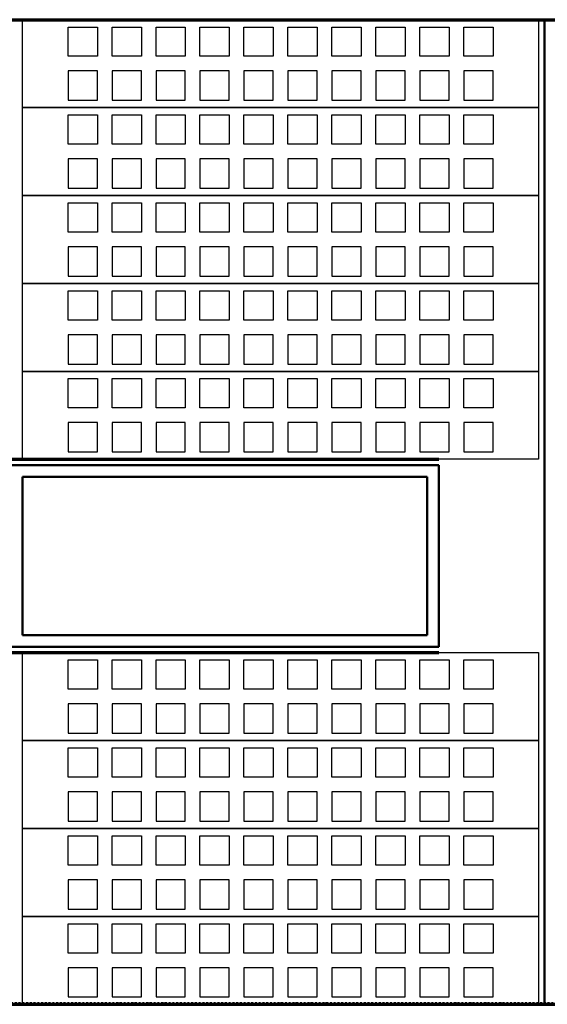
# Model space of a CAD drawing. Extents: x -11408 to 65836, y 12866 to 56869.
# Tile 28 of 68: x 14669 to 16469, y 24046 to 27406. Entities that reach past the tile are written whole.
import ezdxf

# ---------------------------------------------------------------- set-up
doc = ezdxf.new("R2010")
doc.units = 0
doc.linetypes.add('DASHDOT', pattern=[25.4, 12.7, -6.35, 0, -6.35])
doc.layers.add('stramien', color=1, linetype='DASHDOT')
doc.layers.add('vanarris', color=253, linetype='Continuous')

msp = doc.modelspace()

# ---------------------------------------------------------------- linework, layer by layer
at = {"layer": 'stramien', "color": 1, "ltscale": 0.5}
msp.add_lwpolyline([(63695.6, 24051.2), (-11408.5, 24051.2)], dxfattribs=at)
at = {"layer": 'vanarris', "lineweight": 70}
for p, q in [((9983.9, 27406.2), (26933.9, 27406.2)), ((13218.9, 25906.2), (16098.9, 25906.2)), ((13218.9, 25246.2), (16098.9, 25246.2)), ((9983.9, 24046.2), (26933.9, 24046.2))]:
    msp.add_line(p, q, dxfattribs=at)
at = {"layer": 'vanarris', "lineweight": 25}
for p, q in [((14678.9, 27106.2), (14678.9, 27406.2)), ((14678.9, 27406.2), (16438.9, 27406.2)), ((16438.9, 27406.2), (16438.9, 27106.2)), ((14833.9, 27281.2), (14833.9, 27381.2)), ((14833.9, 27381.2), (14933.9, 27381.2)), ((14933.9, 27381.2), (14933.9, 27281.2)), ((14983.9, 27281.2), (14983.9, 27381.2)), ((14983.9, 27381.2), (15083.9, 27381.2)), ((15083.9, 27381.2), (15083.9, 27281.2)), ((15133.9, 27281.2), (15133.9, 27381.2)), ((15133.9, 27381.2), (15233.9, 27381.2)), ((15233.9, 27381.2), (15233.9, 27281.2)), ((15283.9, 27281.2), (15283.9, 27381.2)), ((15283.9, 27381.2), (15383.9, 27381.2)), ((15383.9, 27381.2), (15383.9, 27281.2)), ((15433.9, 27281.2), (15433.9, 27381.2)), ((15433.9, 27381.2), (15533.9, 27381.2)), ((15533.9, 27381.2), (15533.9, 27281.2)), ((15583.9, 27281.2), (15583.9, 27381.2)), ((15583.9, 27381.2), (15683.9, 27381.2)), ((15683.9, 27381.2), (15683.9, 27281.2)), ((15733.9, 27281.2), (15733.9, 27381.2)), ((15733.9, 27381.2), (15833.9, 27381.2)), ((15833.9, 27381.2), (15833.9, 27281.2)), ((15883.9, 27281.2), (15883.9, 27381.2)), ((15883.9, 27381.2), (15983.9, 27381.2)), ((15983.9, 27381.2), (15983.9, 27281.2)), ((16033.9, 27281.2), (16033.9, 27381.2)), ((16033.9, 27381.2), (16133.9, 27381.2)), ((16133.9, 27381.2), (16133.9, 27281.2)), ((16183.9, 27281.2), (16183.9, 27381.2)), ((16183.9, 27381.2), (16283.9, 27381.2)), ((16283.9, 27381.2), (16283.9, 27281.2)), ((14933.9, 27281.2), (14833.9, 27281.2)), ((15083.9, 27281.2), (14983.9, 27281.2)), ((15233.9, 27281.2), (15133.9, 27281.2)), ((15383.9, 27281.2), (15283.9, 27281.2)), ((15533.9, 27281.2), (15433.9, 27281.2)), ((15683.9, 27281.2), (15583.9, 27281.2)), ((15833.9, 27281.2), (15733.9, 27281.2)), ((15983.9, 27281.2), (15883.9, 27281.2)), ((16133.9, 27281.2), (16033.9, 27281.2)), ((16283.9, 27281.2), (16183.9, 27281.2)), ((14833.9, 27231.2), (14833.9, 27131.2)), ((14933.9, 27231.2), (14833.9, 27231.2)), ((14933.9, 27131.2), (14933.9, 27231.2)), ((14983.9, 27231.2), (14983.9, 27131.2)), ((15083.9, 27231.2), (14983.9, 27231.2)), ((15083.9, 27131.2), (15083.9, 27231.2)), ((15133.9, 27231.2), (15133.9, 27131.2)), ((15233.9, 27231.2), (15133.9, 27231.2)), ((15233.9, 27131.2), (15233.9, 27231.2)), ((15283.9, 27231.2), (15283.9, 27131.2)), ((15383.9, 27231.2), (15283.9, 27231.2)), ((15383.9, 27131.2), (15383.9, 27231.2)), ((15433.9, 27231.2), (15433.9, 27131.2)), ((15533.9, 27231.2), (15433.9, 27231.2)), ((15533.9, 27131.2), (15533.9, 27231.2)), ((15583.9, 27231.2), (15583.9, 27131.2)), ((15683.9, 27231.2), (15583.9, 27231.2)), ((15683.9, 27131.2), (15683.9, 27231.2)), ((15733.9, 27231.2), (15733.9, 27131.2)), ((15833.9, 27231.2), (15733.9, 27231.2)), ((15833.9, 27131.2), (15833.9, 27231.2)), ((15883.9, 27231.2), (15883.9, 27131.2)), ((15983.9, 27231.2), (15883.9, 27231.2)), ((15983.9, 27131.2), (15983.9, 27231.2)), ((16033.9, 27231.2), (16033.9, 27131.2)), ((16133.9, 27231.2), (16033.9, 27231.2)), ((16133.9, 27131.2), (16133.9, 27231.2)), ((16183.9, 27231.2), (16183.9, 27131.2)), ((16283.9, 27231.2), (16183.9, 27231.2)), ((16283.9, 27131.2), (16283.9, 27231.2)), ((14833.9, 27131.2), (14933.9, 27131.2)), ((14983.9, 27131.2), (15083.9, 27131.2)), ((15133.9, 27131.2), (15233.9, 27131.2)), ((15283.9, 27131.2), (15383.9, 27131.2)), ((15433.9, 27131.2), (15533.9, 27131.2)), ((15583.9, 27131.2), (15683.9, 27131.2)), ((15733.9, 27131.2), (15833.9, 27131.2)), ((15883.9, 27131.2), (15983.9, 27131.2)), ((16033.9, 27131.2), (16133.9, 27131.2)), ((16183.9, 27131.2), (16283.9, 27131.2)), ((14678.9, 26806.2), (14678.9, 27106.2)), ((14678.9, 27106.2), (16438.9, 27106.2)), ((16438.9, 27106.2), (14678.9, 27106.2)), ((16438.9, 27106.2), (16438.9, 26806.2)), ((14833.9, 26981.2), (14833.9, 27081.2)), ((14833.9, 27081.2), (14933.9, 27081.2)), ((14933.9, 27081.2), (14933.9, 26981.2)), ((14983.9, 26981.2), (14983.9, 27081.2)), ((14983.9, 27081.2), (15083.9, 27081.2)), ((15083.9, 27081.2), (15083.9, 26981.2)), ((15133.9, 26981.2), (15133.9, 27081.2)), ((15133.9, 27081.2), (15233.9, 27081.2)), ((15233.9, 27081.2), (15233.9, 26981.2)), ((15283.9, 26981.2), (15283.9, 27081.2)), ((15283.9, 27081.2), (15383.9, 27081.2)), ((15383.9, 27081.2), (15383.9, 26981.2)), ((15433.9, 26981.2), (15433.9, 27081.2)), ((15433.9, 27081.2), (15533.9, 27081.2)), ((15533.9, 27081.2), (15533.9, 26981.2)), ((15583.9, 26981.2), (15583.9, 27081.2)), ((15583.9, 27081.2), (15683.9, 27081.2)), ((15683.9, 27081.2), (15683.9, 26981.2)), ((15733.9, 26981.2), (15733.9, 27081.2)), ((15733.9, 27081.2), (15833.9, 27081.2)), ((15833.9, 27081.2), (15833.9, 26981.2)), ((15883.9, 26981.2), (15883.9, 27081.2)), ((15883.9, 27081.2), (15983.9, 27081.2)), ((15983.9, 27081.2), (15983.9, 26981.2)), ((16033.9, 26981.2), (16033.9, 27081.2)), ((16033.9, 27081.2), (16133.9, 27081.2)), ((16133.9, 27081.2), (16133.9, 26981.2)), ((16183.9, 26981.2), (16183.9, 27081.2)), ((16183.9, 27081.2), (16283.9, 27081.2)), ((16283.9, 27081.2), (16283.9, 26981.2)), ((14933.9, 26981.2), (14833.9, 26981.2)), ((15083.9, 26981.2), (14983.9, 26981.2)), ((15233.9, 26981.2), (15133.9, 26981.2)), ((15383.9, 26981.2), (15283.9, 26981.2)), ((15533.9, 26981.2), (15433.9, 26981.2)), ((15683.9, 26981.2), (15583.9, 26981.2)), ((15833.9, 26981.2), (15733.9, 26981.2)), ((15983.9, 26981.2), (15883.9, 26981.2)), ((16133.9, 26981.2), (16033.9, 26981.2)), ((16283.9, 26981.2), (16183.9, 26981.2)), ((14833.9, 26931.2), (14833.9, 26831.2)), ((14933.9, 26931.2), (14833.9, 26931.2)), ((14933.9, 26831.2), (14933.9, 26931.2)), ((14983.9, 26931.2), (14983.9, 26831.2)), ((15083.9, 26931.2), (14983.9, 26931.2)), ((15083.9, 26831.2), (15083.9, 26931.2)), ((15133.9, 26931.2), (15133.9, 26831.2)), ((15233.9, 26931.2), (15133.9, 26931.2)), ((15233.9, 26831.2), (15233.9, 26931.2)), ((15283.9, 26931.2), (15283.9, 26831.2)), ((15383.9, 26931.2), (15283.9, 26931.2)), ((15383.9, 26831.2), (15383.9, 26931.2)), ((15433.9, 26931.2), (15433.9, 26831.2)), ((15533.9, 26931.2), (15433.9, 26931.2)), ((15533.9, 26831.2), (15533.9, 26931.2)), ((15583.9, 26931.2), (15583.9, 26831.2)), ((15683.9, 26931.2), (15583.9, 26931.2)), ((15683.9, 26831.2), (15683.9, 26931.2)), ((15733.9, 26931.2), (15733.9, 26831.2)), ((15833.9, 26931.2), (15733.9, 26931.2)), ((15833.9, 26831.2), (15833.9, 26931.2)), ((15883.9, 26931.2), (15883.9, 26831.2)), ((15983.9, 26931.2), (15883.9, 26931.2)), ((15983.9, 26831.2), (15983.9, 26931.2)), ((16033.9, 26931.2), (16033.9, 26831.2)), ((16133.9, 26931.2), (16033.9, 26931.2)), ((16133.9, 26831.2), (16133.9, 26931.2)), ((16183.9, 26931.2), (16183.9, 26831.2)), ((16283.9, 26931.2), (16183.9, 26931.2)), ((16283.9, 26831.2), (16283.9, 26931.2)), ((14833.9, 26831.2), (14933.9, 26831.2)), ((14983.9, 26831.2), (15083.9, 26831.2)), ((15133.9, 26831.2), (15233.9, 26831.2)), ((15283.9, 26831.2), (15383.9, 26831.2)), ((15433.9, 26831.2), (15533.9, 26831.2)), ((15583.9, 26831.2), (15683.9, 26831.2)), ((15733.9, 26831.2), (15833.9, 26831.2)), ((15883.9, 26831.2), (15983.9, 26831.2)), ((16033.9, 26831.2), (16133.9, 26831.2)), ((16183.9, 26831.2), (16283.9, 26831.2)), ((14678.9, 26506.2), (14678.9, 26806.2)), ((14678.9, 26806.2), (16438.9, 26806.2)), ((16438.9, 26806.2), (14678.9, 26806.2)), ((14833.9, 26681.2), (14833.9, 26781.2)), ((14833.9, 26781.2), (14933.9, 26781.2)), ((14933.9, 26781.2), (14933.9, 26681.2)), ((14983.9, 26681.2), (14983.9, 26781.2)), ((14983.9, 26781.2), (15083.9, 26781.2)), ((15083.9, 26781.2), (15083.9, 26681.2)), ((15133.9, 26681.2), (15133.9, 26781.2)), ((15133.9, 26781.2), (15233.9, 26781.2)), ((15233.9, 26781.2), (15233.9, 26681.2)), ((15283.9, 26681.2), (15283.9, 26781.2)), ((15283.9, 26781.2), (15383.9, 26781.2)), ((15383.9, 26781.2), (15383.9, 26681.2)), ((15433.9, 26681.2), (15433.9, 26781.2)), ((15433.9, 26781.2), (15533.9, 26781.2)), ((15533.9, 26781.2), (15533.9, 26681.2)), ((15583.9, 26681.2), (15583.9, 26781.2)), ((15583.9, 26781.2), (15683.9, 26781.2)), ((15683.9, 26781.2), (15683.9, 26681.2)), ((15733.9, 26681.2), (15733.9, 26781.2)), ((15733.9, 26781.2), (15833.9, 26781.2)), ((15833.9, 26781.2), (15833.9, 26681.2)), ((15883.9, 26681.2), (15883.9, 26781.2)), ((15883.9, 26781.2), (15983.9, 26781.2)), ((15983.9, 26781.2), (15983.9, 26681.2)), ((16033.9, 26681.2), (16033.9, 26781.2)), ((16033.9, 26781.2), (16133.9, 26781.2)), ((16133.9, 26781.2), (16133.9, 26681.2)), ((16183.9, 26681.2), (16183.9, 26781.2)), ((16183.9, 26781.2), (16283.9, 26781.2)), ((16283.9, 26781.2), (16283.9, 26681.2)), ((16438.9, 26806.2), (16438.9, 26506.2)), ((14933.9, 26681.2), (14833.9, 26681.2)), ((15083.9, 26681.2), (14983.9, 26681.2)), ((15233.9, 26681.2), (15133.9, 26681.2)), ((15383.9, 26681.2), (15283.9, 26681.2)), ((15533.9, 26681.2), (15433.9, 26681.2)), ((15683.9, 26681.2), (15583.9, 26681.2)), ((15833.9, 26681.2), (15733.9, 26681.2)), ((15983.9, 26681.2), (15883.9, 26681.2)), ((16133.9, 26681.2), (16033.9, 26681.2)), ((16283.9, 26681.2), (16183.9, 26681.2)), ((14833.9, 26631.2), (14833.9, 26531.2)), ((14933.9, 26631.2), (14833.9, 26631.2)), ((14933.9, 26531.2), (14933.9, 26631.2)), ((14983.9, 26631.2), (14983.9, 26531.2)), ((15083.9, 26631.2), (14983.9, 26631.2)), ((15083.9, 26531.2), (15083.9, 26631.2)), ((15133.9, 26631.2), (15133.9, 26531.2)), ((15233.9, 26631.2), (15133.9, 26631.2)), ((15233.9, 26531.2), (15233.9, 26631.2)), ((15283.9, 26631.2), (15283.9, 26531.2)), ((15383.9, 26631.2), (15283.9, 26631.2)), ((15383.9, 26531.2), (15383.9, 26631.2)), ((15433.9, 26631.2), (15433.9, 26531.2)), ((15533.9, 26631.2), (15433.9, 26631.2)), ((15533.9, 26531.2), (15533.9, 26631.2)), ((15583.9, 26631.2), (15583.9, 26531.2)), ((15683.9, 26631.2), (15583.9, 26631.2)), ((15683.9, 26531.2), (15683.9, 26631.2)), ((15733.9, 26631.2), (15733.9, 26531.2)), ((15833.9, 26631.2), (15733.9, 26631.2)), ((15833.9, 26531.2), (15833.9, 26631.2)), ((15883.9, 26631.2), (15883.9, 26531.2)), ((15983.9, 26631.2), (15883.9, 26631.2)), ((15983.9, 26531.2), (15983.9, 26631.2)), ((16033.9, 26631.2), (16033.9, 26531.2)), ((16133.9, 26631.2), (16033.9, 26631.2)), ((16133.9, 26531.2), (16133.9, 26631.2)), ((16183.9, 26631.2), (16183.9, 26531.2)), ((16283.9, 26631.2), (16183.9, 26631.2)), ((16283.9, 26531.2), (16283.9, 26631.2)), ((14833.9, 26531.2), (14933.9, 26531.2)), ((14983.9, 26531.2), (15083.9, 26531.2)), ((15133.9, 26531.2), (15233.9, 26531.2)), ((15283.9, 26531.2), (15383.9, 26531.2)), ((15433.9, 26531.2), (15533.9, 26531.2)), ((15583.9, 26531.2), (15683.9, 26531.2)), ((15733.9, 26531.2), (15833.9, 26531.2)), ((15883.9, 26531.2), (15983.9, 26531.2)), ((16033.9, 26531.2), (16133.9, 26531.2)), ((16183.9, 26531.2), (16283.9, 26531.2)), ((14678.9, 26206.2), (14678.9, 26506.2)), ((14678.9, 26506.2), (16438.9, 26506.2)), ((16438.9, 26506.2), (14678.9, 26506.2)), ((14833.9, 26381.2), (14833.9, 26481.2)), ((14833.9, 26481.2), (14933.9, 26481.2)), ((14933.9, 26481.2), (14933.9, 26381.2)), ((14983.9, 26381.2), (14983.9, 26481.2)), ((14983.9, 26481.2), (15083.9, 26481.2)), ((15083.9, 26481.2), (15083.9, 26381.2)), ((15133.9, 26381.2), (15133.9, 26481.2)), ((15133.9, 26481.2), (15233.9, 26481.2)), ((15233.9, 26481.2), (15233.9, 26381.2)), ((15283.9, 26381.2), (15283.9, 26481.2)), ((15283.9, 26481.2), (15383.9, 26481.2)), ((15383.9, 26481.2), (15383.9, 26381.2)), ((15433.9, 26381.2), (15433.9, 26481.2)), ((15433.9, 26481.2), (15533.9, 26481.2)), ((15533.9, 26481.2), (15533.9, 26381.2)), ((15583.9, 26381.2), (15583.9, 26481.2)), ((15583.9, 26481.2), (15683.9, 26481.2)), ((15683.9, 26481.2), (15683.9, 26381.2)), ((15733.9, 26381.2), (15733.9, 26481.2)), ((15733.9, 26481.2), (15833.9, 26481.2)), ((15833.9, 26481.2), (15833.9, 26381.2)), ((15883.9, 26381.2), (15883.9, 26481.2)), ((15883.9, 26481.2), (15983.9, 26481.2)), ((15983.9, 26481.2), (15983.9, 26381.2)), ((16033.9, 26381.2), (16033.9, 26481.2)), ((16033.9, 26481.2), (16133.9, 26481.2)), ((16133.9, 26481.2), (16133.9, 26381.2)), ((16183.9, 26381.2), (16183.9, 26481.2)), ((16183.9, 26481.2), (16283.9, 26481.2)), ((16283.9, 26481.2), (16283.9, 26381.2)), ((16438.9, 26506.2), (16438.9, 26206.2)), ((14933.9, 26381.2), (14833.9, 26381.2)), ((15083.9, 26381.2), (14983.9, 26381.2)), ((15233.9, 26381.2), (15133.9, 26381.2)), ((15383.9, 26381.2), (15283.9, 26381.2)), ((15533.9, 26381.2), (15433.9, 26381.2)), ((15683.9, 26381.2), (15583.9, 26381.2)), ((15833.9, 26381.2), (15733.9, 26381.2)), ((15983.9, 26381.2), (15883.9, 26381.2)), ((16133.9, 26381.2), (16033.9, 26381.2)), ((16283.9, 26381.2), (16183.9, 26381.2)), ((14833.9, 26331.2), (14833.9, 26231.2)), ((14933.9, 26331.2), (14833.9, 26331.2)), ((14933.9, 26231.2), (14933.9, 26331.2)), ((14983.9, 26331.2), (14983.9, 26231.2)), ((15083.9, 26331.2), (14983.9, 26331.2)), ((15083.9, 26231.2), (15083.9, 26331.2)), ((15133.9, 26331.2), (15133.9, 26231.2)), ((15233.9, 26331.2), (15133.9, 26331.2)), ((15233.9, 26231.2), (15233.9, 26331.2)), ((15283.9, 26331.2), (15283.9, 26231.2)), ((15383.9, 26331.2), (15283.9, 26331.2)), ((15383.9, 26231.2), (15383.9, 26331.2)), ((15433.9, 26331.2), (15433.9, 26231.2)), ((15533.9, 26331.2), (15433.9, 26331.2)), ((15533.9, 26231.2), (15533.9, 26331.2)), ((15583.9, 26331.2), (15583.9, 26231.2)), ((15683.9, 26331.2), (15583.9, 26331.2)), ((15683.9, 26231.2), (15683.9, 26331.2)), ((15733.9, 26331.2), (15733.9, 26231.2)), ((15833.9, 26331.2), (15733.9, 26331.2)), ((15833.9, 26231.2), (15833.9, 26331.2)), ((15883.9, 26331.2), (15883.9, 26231.2)), ((15983.9, 26331.2), (15883.9, 26331.2)), ((15983.9, 26231.2), (15983.9, 26331.2)), ((16033.9, 26331.2), (16033.9, 26231.2)), ((16133.9, 26331.2), (16033.9, 26331.2)), ((16133.9, 26231.2), (16133.9, 26331.2)), ((16183.9, 26331.2), (16183.9, 26231.2)), ((16283.9, 26331.2), (16183.9, 26331.2)), ((16283.9, 26231.2), (16283.9, 26331.2)), ((14833.9, 26231.2), (14933.9, 26231.2)), ((14983.9, 26231.2), (15083.9, 26231.2)), ((15133.9, 26231.2), (15233.9, 26231.2)), ((15283.9, 26231.2), (15383.9, 26231.2)), ((15433.9, 26231.2), (15533.9, 26231.2)), ((15583.9, 26231.2), (15683.9, 26231.2)), ((15733.9, 26231.2), (15833.9, 26231.2)), ((15883.9, 26231.2), (15983.9, 26231.2)), ((16033.9, 26231.2), (16133.9, 26231.2)), ((16183.9, 26231.2), (16283.9, 26231.2)), ((14678.9, 25906.2), (14678.9, 26206.2)), ((14678.9, 26206.2), (16438.9, 26206.2)), ((16438.9, 26206.2), (14678.9, 26206.2)), ((14833.9, 26081.2), (14833.9, 26181.2)), ((14833.9, 26181.2), (14933.9, 26181.2)), ((14933.9, 26181.2), (14933.9, 26081.2)), ((14983.9, 26081.2), (14983.9, 26181.2)), ((14983.9, 26181.2), (15083.9, 26181.2)), ((15083.9, 26181.2), (15083.9, 26081.2)), ((15133.9, 26081.2), (15133.9, 26181.2)), ((15133.9, 26181.2), (15233.9, 26181.2)), ((15233.9, 26181.2), (15233.9, 26081.2)), ((15283.9, 26081.2), (15283.9, 26181.2)), ((15283.9, 26181.2), (15383.9, 26181.2)), ((15383.9, 26181.2), (15383.9, 26081.2)), ((15433.9, 26081.2), (15433.9, 26181.2)), ((15433.9, 26181.2), (15533.9, 26181.2)), ((15533.9, 26181.2), (15533.9, 26081.2)), ((15583.9, 26081.2), (15583.9, 26181.2)), ((15583.9, 26181.2), (15683.9, 26181.2)), ((15683.9, 26181.2), (15683.9, 26081.2)), ((15733.9, 26081.2), (15733.9, 26181.2)), ((15733.9, 26181.2), (15833.9, 26181.2)), ((15833.9, 26181.2), (15833.9, 26081.2)), ((15883.9, 26081.2), (15883.9, 26181.2)), ((15883.9, 26181.2), (15983.9, 26181.2)), ((15983.9, 26181.2), (15983.9, 26081.2)), ((16033.9, 26081.2), (16033.9, 26181.2)), ((16033.9, 26181.2), (16133.9, 26181.2)), ((16133.9, 26181.2), (16133.9, 26081.2)), ((16183.9, 26081.2), (16183.9, 26181.2)), ((16183.9, 26181.2), (16283.9, 26181.2)), ((16283.9, 26181.2), (16283.9, 26081.2)), ((16438.9, 26206.2), (16438.9, 25906.2)), ((14933.9, 26081.2), (14833.9, 26081.2)), ((15083.9, 26081.2), (14983.9, 26081.2)), ((15233.9, 26081.2), (15133.9, 26081.2)), ((15383.9, 26081.2), (15283.9, 26081.2)), ((15533.9, 26081.2), (15433.9, 26081.2)), ((15683.9, 26081.2), (15583.9, 26081.2)), ((15833.9, 26081.2), (15733.9, 26081.2)), ((15983.9, 26081.2), (15883.9, 26081.2)), ((16133.9, 26081.2), (16033.9, 26081.2)), ((16283.9, 26081.2), (16183.9, 26081.2)), ((14833.9, 26031.2), (14833.9, 25931.2)), ((14933.9, 26031.2), (14833.9, 26031.2)), ((14933.9, 25931.2), (14933.9, 26031.2)), ((14983.9, 26031.2), (14983.9, 25931.2)), ((15083.9, 26031.2), (14983.9, 26031.2)), ((15083.9, 25931.2), (15083.9, 26031.2)), ((15133.9, 26031.2), (15133.9, 25931.2)), ((15233.9, 26031.2), (15133.9, 26031.2)), ((15233.9, 25931.2), (15233.9, 26031.2)), ((15283.9, 26031.2), (15283.9, 25931.2)), ((15383.9, 26031.2), (15283.9, 26031.2)), ((15383.9, 25931.2), (15383.9, 26031.2)), ((15433.9, 26031.2), (15433.9, 25931.2)), ((15533.9, 26031.2), (15433.9, 26031.2)), ((15533.9, 25931.2), (15533.9, 26031.2)), ((15583.9, 26031.2), (15583.9, 25931.2)), ((15683.9, 26031.2), (15583.9, 26031.2)), ((15683.9, 25931.2), (15683.9, 26031.2)), ((15733.9, 26031.2), (15733.9, 25931.2)), ((15833.9, 26031.2), (15733.9, 26031.2)), ((15833.9, 25931.2), (15833.9, 26031.2)), ((15883.9, 26031.2), (15883.9, 25931.2)), ((15983.9, 26031.2), (15883.9, 26031.2)), ((15983.9, 25931.2), (15983.9, 26031.2)), ((16033.9, 26031.2), (16033.9, 25931.2)), ((16133.9, 26031.2), (16033.9, 26031.2)), ((16133.9, 25931.2), (16133.9, 26031.2)), ((16183.9, 26031.2), (16183.9, 25931.2)), ((16283.9, 26031.2), (16183.9, 26031.2)), ((16283.9, 25931.2), (16283.9, 26031.2)), ((16438.9, 25906.2), (14678.9, 25906.2)), ((14833.9, 25931.2), (14933.9, 25931.2)), ((14983.9, 25931.2), (15083.9, 25931.2)), ((15133.9, 25931.2), (15233.9, 25931.2)), ((15283.9, 25931.2), (15383.9, 25931.2)), ((15433.9, 25931.2), (15533.9, 25931.2)), ((15583.9, 25931.2), (15683.9, 25931.2)), ((15733.9, 25931.2), (15833.9, 25931.2)), ((15883.9, 25931.2), (15983.9, 25931.2)), ((16033.9, 25931.2), (16133.9, 25931.2)), ((16183.9, 25931.2), (16283.9, 25931.2)), ((14678.9, 24946.2), (14678.9, 25246.2)), ((14678.9, 25246.2), (16438.9, 25246.2)), ((16438.9, 25246.2), (16438.9, 24946.2)), ((14833.9, 25121.2), (14833.9, 25221.2)), ((14833.9, 25221.2), (14933.9, 25221.2)), ((14933.9, 25221.2), (14933.9, 25121.2)), ((14983.9, 25121.2), (14983.9, 25221.2)), ((14983.9, 25221.2), (15083.9, 25221.2)), ((15083.9, 25221.2), (15083.9, 25121.2)), ((15133.9, 25121.2), (15133.9, 25221.2)), ((15133.9, 25221.2), (15233.9, 25221.2)), ((15233.9, 25221.2), (15233.9, 25121.2)), ((15283.9, 25121.2), (15283.9, 25221.2)), ((15283.9, 25221.2), (15383.9, 25221.2)), ((15383.9, 25221.2), (15383.9, 25121.2)), ((15433.9, 25121.2), (15433.9, 25221.2)), ((15433.9, 25221.2), (15533.9, 25221.2)), ((15533.9, 25221.2), (15533.9, 25121.2)), ((15583.9, 25121.2), (15583.9, 25221.2)), ((15583.9, 25221.2), (15683.9, 25221.2)), ((15683.9, 25221.2), (15683.9, 25121.2)), ((15733.9, 25121.2), (15733.9, 25221.2)), ((15733.9, 25221.2), (15833.9, 25221.2)), ((15833.9, 25221.2), (15833.9, 25121.2)), ((15883.9, 25121.2), (15883.9, 25221.2)), ((15883.9, 25221.2), (15983.9, 25221.2)), ((15983.9, 25221.2), (15983.9, 25121.2)), ((16033.9, 25121.2), (16033.9, 25221.2)), ((16033.9, 25221.2), (16133.9, 25221.2)), ((16133.9, 25221.2), (16133.9, 25121.2)), ((16183.9, 25121.2), (16183.9, 25221.2)), ((16183.9, 25221.2), (16283.9, 25221.2)), ((16283.9, 25221.2), (16283.9, 25121.2)), ((14933.9, 25121.2), (14833.9, 25121.2)), ((15083.9, 25121.2), (14983.9, 25121.2)), ((15233.9, 25121.2), (15133.9, 25121.2)), ((15383.9, 25121.2), (15283.9, 25121.2)), ((15533.9, 25121.2), (15433.9, 25121.2)), ((15683.9, 25121.2), (15583.9, 25121.2)), ((15833.9, 25121.2), (15733.9, 25121.2)), ((15983.9, 25121.2), (15883.9, 25121.2)), ((16133.9, 25121.2), (16033.9, 25121.2)), ((16283.9, 25121.2), (16183.9, 25121.2)), ((14833.9, 25071.2), (14833.9, 24971.2)), ((14933.9, 25071.2), (14833.9, 25071.2)), ((14933.9, 24971.2), (14933.9, 25071.2)), ((14983.9, 25071.2), (14983.9, 24971.2)), ((15083.9, 25071.2), (14983.9, 25071.2)), ((15083.9, 24971.2), (15083.9, 25071.2)), ((15133.9, 25071.2), (15133.9, 24971.2)), ((15233.9, 25071.2), (15133.9, 25071.2)), ((15233.9, 24971.2), (15233.9, 25071.2)), ((15283.9, 25071.2), (15283.9, 24971.2)), ((15383.9, 25071.2), (15283.9, 25071.2)), ((15383.9, 24971.2), (15383.9, 25071.2)), ((15433.9, 25071.2), (15433.9, 24971.2)), ((15533.9, 25071.2), (15433.9, 25071.2)), ((15533.9, 24971.2), (15533.9, 25071.2)), ((15583.9, 25071.2), (15583.9, 24971.2)), ((15683.9, 25071.2), (15583.9, 25071.2)), ((15683.9, 24971.2), (15683.9, 25071.2)), ((15733.9, 25071.2), (15733.9, 24971.2)), ((15833.9, 25071.2), (15733.9, 25071.2)), ((15833.9, 24971.2), (15833.9, 25071.2)), ((15883.9, 25071.2), (15883.9, 24971.2)), ((15983.9, 25071.2), (15883.9, 25071.2)), ((15983.9, 24971.2), (15983.9, 25071.2)), ((16033.9, 25071.2), (16033.9, 24971.2)), ((16133.9, 25071.2), (16033.9, 25071.2)), ((16133.9, 24971.2), (16133.9, 25071.2)), ((16183.9, 25071.2), (16183.9, 24971.2)), ((16283.9, 25071.2), (16183.9, 25071.2)), ((16283.9, 24971.2), (16283.9, 25071.2)), ((14833.9, 24971.2), (14933.9, 24971.2)), ((14983.9, 24971.2), (15083.9, 24971.2)), ((15133.9, 24971.2), (15233.9, 24971.2)), ((15283.9, 24971.2), (15383.9, 24971.2)), ((15433.9, 24971.2), (15533.9, 24971.2)), ((15583.9, 24971.2), (15683.9, 24971.2)), ((15733.9, 24971.2), (15833.9, 24971.2)), ((15883.9, 24971.2), (15983.9, 24971.2)), ((16033.9, 24971.2), (16133.9, 24971.2)), ((16183.9, 24971.2), (16283.9, 24971.2)), ((14678.9, 24646.2), (14678.9, 24946.2)), ((14678.9, 24946.2), (16438.9, 24946.2)), ((16438.9, 24946.2), (14678.9, 24946.2)), ((16438.9, 24946.2), (16438.9, 24646.2)), ((14833.9, 24821.2), (14833.9, 24921.2)), ((14833.9, 24921.2), (14933.9, 24921.2)), ((14933.9, 24921.2), (14933.9, 24821.2)), ((14983.9, 24821.2), (14983.9, 24921.2)), ((14983.9, 24921.2), (15083.9, 24921.2)), ((15083.9, 24921.2), (15083.9, 24821.2)), ((15133.9, 24821.2), (15133.9, 24921.2)), ((15133.9, 24921.2), (15233.9, 24921.2)), ((15233.9, 24921.2), (15233.9, 24821.2)), ((15283.9, 24821.2), (15283.9, 24921.2)), ((15283.9, 24921.2), (15383.9, 24921.2)), ((15383.9, 24921.2), (15383.9, 24821.2)), ((15433.9, 24821.2), (15433.9, 24921.2)), ((15433.9, 24921.2), (15533.9, 24921.2)), ((15533.9, 24921.2), (15533.9, 24821.2)), ((15583.9, 24821.2), (15583.9, 24921.2)), ((15583.9, 24921.2), (15683.9, 24921.2)), ((15683.9, 24921.2), (15683.9, 24821.2)), ((15733.9, 24821.2), (15733.9, 24921.2)), ((15733.9, 24921.2), (15833.9, 24921.2)), ((15833.9, 24921.2), (15833.9, 24821.2)), ((15883.9, 24821.2), (15883.9, 24921.2)), ((15883.9, 24921.2), (15983.9, 24921.2)), ((15983.9, 24921.2), (15983.9, 24821.2)), ((16033.9, 24821.2), (16033.9, 24921.2)), ((16033.9, 24921.2), (16133.9, 24921.2)), ((16133.9, 24921.2), (16133.9, 24821.2)), ((16183.9, 24821.2), (16183.9, 24921.2)), ((16183.9, 24921.2), (16283.9, 24921.2)), ((16283.9, 24921.2), (16283.9, 24821.2)), ((14933.9, 24821.2), (14833.9, 24821.2)), ((15083.9, 24821.2), (14983.9, 24821.2)), ((15233.9, 24821.2), (15133.9, 24821.2)), ((15383.9, 24821.2), (15283.9, 24821.2)), ((15533.9, 24821.2), (15433.9, 24821.2)), ((15683.9, 24821.2), (15583.9, 24821.2)), ((15833.9, 24821.2), (15733.9, 24821.2)), ((15983.9, 24821.2), (15883.9, 24821.2)), ((16133.9, 24821.2), (16033.9, 24821.2)), ((16283.9, 24821.2), (16183.9, 24821.2)), ((14833.9, 24771.2), (14833.9, 24671.2)), ((14933.9, 24771.2), (14833.9, 24771.2)), ((14933.9, 24671.2), (14933.9, 24771.2)), ((14983.9, 24771.2), (14983.9, 24671.2)), ((15083.9, 24771.2), (14983.9, 24771.2)), ((15083.9, 24671.2), (15083.9, 24771.2)), ((15133.9, 24771.2), (15133.9, 24671.2)), ((15233.9, 24771.2), (15133.9, 24771.2)), ((15233.9, 24671.2), (15233.9, 24771.2)), ((15283.9, 24771.2), (15283.9, 24671.2)), ((15383.9, 24771.2), (15283.9, 24771.2)), ((15383.9, 24671.2), (15383.9, 24771.2)), ((15433.9, 24771.2), (15433.9, 24671.2)), ((15533.9, 24771.2), (15433.9, 24771.2)), ((15533.9, 24671.2), (15533.9, 24771.2)), ((15583.9, 24771.2), (15583.9, 24671.2)), ((15683.9, 24771.2), (15583.9, 24771.2)), ((15683.9, 24671.2), (15683.9, 24771.2)), ((15733.9, 24771.2), (15733.9, 24671.2)), ((15833.9, 24771.2), (15733.9, 24771.2)), ((15833.9, 24671.2), (15833.9, 24771.2)), ((15883.9, 24771.2), (15883.9, 24671.2)), ((15983.9, 24771.2), (15883.9, 24771.2)), ((15983.9, 24671.2), (15983.9, 24771.2)), ((16033.9, 24771.2), (16033.9, 24671.2)), ((16133.9, 24771.2), (16033.9, 24771.2)), ((16133.9, 24671.2), (16133.9, 24771.2)), ((16183.9, 24771.2), (16183.9, 24671.2)), ((16283.9, 24771.2), (16183.9, 24771.2)), ((16283.9, 24671.2), (16283.9, 24771.2)), ((14833.9, 24671.2), (14933.9, 24671.2)), ((14983.9, 24671.2), (15083.9, 24671.2)), ((15133.9, 24671.2), (15233.9, 24671.2)), ((15283.9, 24671.2), (15383.9, 24671.2)), ((15433.9, 24671.2), (15533.9, 24671.2)), ((15583.9, 24671.2), (15683.9, 24671.2)), ((15733.9, 24671.2), (15833.9, 24671.2)), ((15883.9, 24671.2), (15983.9, 24671.2)), ((16033.9, 24671.2), (16133.9, 24671.2)), ((16183.9, 24671.2), (16283.9, 24671.2)), ((14678.9, 24346.2), (14678.9, 24646.2)), ((14678.9, 24646.2), (16438.9, 24646.2)), ((16438.9, 24646.2), (14678.9, 24646.2)), ((16438.9, 24646.2), (16438.9, 24346.2)), ((14833.9, 24521.2), (14833.9, 24621.2)), ((14833.9, 24621.2), (14933.9, 24621.2)), ((14933.9, 24621.2), (14933.9, 24521.2)), ((14983.9, 24521.2), (14983.9, 24621.2)), ((14983.9, 24621.2), (15083.9, 24621.2)), ((15083.9, 24621.2), (15083.9, 24521.2)), ((15133.9, 24521.2), (15133.9, 24621.2)), ((15133.9, 24621.2), (15233.9, 24621.2)), ((15233.9, 24621.2), (15233.9, 24521.2)), ((15283.9, 24521.2), (15283.9, 24621.2)), ((15283.9, 24621.2), (15383.9, 24621.2)), ((15383.9, 24621.2), (15383.9, 24521.2)), ((15433.9, 24521.2), (15433.9, 24621.2)), ((15433.9, 24621.2), (15533.9, 24621.2)), ((15533.9, 24621.2), (15533.9, 24521.2)), ((15583.9, 24521.2), (15583.9, 24621.2)), ((15583.9, 24621.2), (15683.9, 24621.2)), ((15683.9, 24621.2), (15683.9, 24521.2)), ((15733.9, 24521.2), (15733.9, 24621.2)), ((15733.9, 24621.2), (15833.9, 24621.2)), ((15833.9, 24621.2), (15833.9, 24521.2)), ((15883.9, 24521.2), (15883.9, 24621.2)), ((15883.9, 24621.2), (15983.9, 24621.2)), ((15983.9, 24621.2), (15983.9, 24521.2)), ((16033.9, 24521.2), (16033.9, 24621.2)), ((16033.9, 24621.2), (16133.9, 24621.2)), ((16133.9, 24621.2), (16133.9, 24521.2)), ((16183.9, 24521.2), (16183.9, 24621.2)), ((16183.9, 24621.2), (16283.9, 24621.2)), ((16283.9, 24621.2), (16283.9, 24521.2)), ((14933.9, 24521.2), (14833.9, 24521.2)), ((15083.9, 24521.2), (14983.9, 24521.2)), ((15233.9, 24521.2), (15133.9, 24521.2)), ((15383.9, 24521.2), (15283.9, 24521.2)), ((15533.9, 24521.2), (15433.9, 24521.2)), ((15683.9, 24521.2), (15583.9, 24521.2)), ((15833.9, 24521.2), (15733.9, 24521.2)), ((15983.9, 24521.2), (15883.9, 24521.2)), ((16133.9, 24521.2), (16033.9, 24521.2)), ((16283.9, 24521.2), (16183.9, 24521.2)), ((14833.9, 24471.2), (14833.9, 24371.2)), ((14933.9, 24471.2), (14833.9, 24471.2)), ((14933.9, 24371.2), (14933.9, 24471.2)), ((14983.9, 24471.2), (14983.9, 24371.2)), ((15083.9, 24471.2), (14983.9, 24471.2)), ((15083.9, 24371.2), (15083.9, 24471.2)), ((15133.9, 24471.2), (15133.9, 24371.2)), ((15233.9, 24471.2), (15133.9, 24471.2)), ((15233.9, 24371.2), (15233.9, 24471.2)), ((15283.9, 24471.2), (15283.9, 24371.2)), ((15383.9, 24471.2), (15283.9, 24471.2)), ((15383.9, 24371.2), (15383.9, 24471.2)), ((15433.9, 24471.2), (15433.9, 24371.2)), ((15533.9, 24471.2), (15433.9, 24471.2)), ((15533.9, 24371.2), (15533.9, 24471.2)), ((15583.9, 24471.2), (15583.9, 24371.2)), ((15683.9, 24471.2), (15583.9, 24471.2)), ((15683.9, 24371.2), (15683.9, 24471.2)), ((15733.9, 24471.2), (15733.9, 24371.2)), ((15833.9, 24471.2), (15733.9, 24471.2)), ((15833.9, 24371.2), (15833.9, 24471.2)), ((15883.9, 24471.2), (15883.9, 24371.2)), ((15983.9, 24471.2), (15883.9, 24471.2)), ((15983.9, 24371.2), (15983.9, 24471.2)), ((16033.9, 24471.2), (16033.9, 24371.2)), ((16133.9, 24471.2), (16033.9, 24471.2)), ((16133.9, 24371.2), (16133.9, 24471.2)), ((16183.9, 24471.2), (16183.9, 24371.2)), ((16283.9, 24471.2), (16183.9, 24471.2)), ((16283.9, 24371.2), (16283.9, 24471.2)), ((14833.9, 24371.2), (14933.9, 24371.2)), ((14983.9, 24371.2), (15083.9, 24371.2)), ((15133.9, 24371.2), (15233.9, 24371.2)), ((15283.9, 24371.2), (15383.9, 24371.2)), ((15433.9, 24371.2), (15533.9, 24371.2)), ((15583.9, 24371.2), (15683.9, 24371.2)), ((15733.9, 24371.2), (15833.9, 24371.2)), ((15883.9, 24371.2), (15983.9, 24371.2)), ((16033.9, 24371.2), (16133.9, 24371.2)), ((16183.9, 24371.2), (16283.9, 24371.2)), ((14678.9, 24046.2), (14678.9, 24346.2)), ((14678.9, 24346.2), (16438.9, 24346.2)), ((16438.9, 24346.2), (14678.9, 24346.2)), ((16438.9, 24346.2), (16438.9, 24046.2)), ((14833.9, 24221.2), (14833.9, 24321.2)), ((14833.9, 24321.2), (14933.9, 24321.2)), ((14933.9, 24321.2), (14933.9, 24221.2)), ((14983.9, 24221.2), (14983.9, 24321.2)), ((14983.9, 24321.2), (15083.9, 24321.2)), ((15083.9, 24321.2), (15083.9, 24221.2)), ((15133.9, 24221.2), (15133.9, 24321.2)), ((15133.9, 24321.2), (15233.9, 24321.2)), ((15233.9, 24321.2), (15233.9, 24221.2)), ((15283.9, 24221.2), (15283.9, 24321.2)), ((15283.9, 24321.2), (15383.9, 24321.2)), ((15383.9, 24321.2), (15383.9, 24221.2)), ((15433.9, 24221.2), (15433.9, 24321.2)), ((15433.9, 24321.2), (15533.9, 24321.2)), ((15533.9, 24321.2), (15533.9, 24221.2)), ((15583.9, 24221.2), (15583.9, 24321.2)), ((15583.9, 24321.2), (15683.9, 24321.2)), ((15683.9, 24321.2), (15683.9, 24221.2)), ((15733.9, 24221.2), (15733.9, 24321.2)), ((15733.9, 24321.2), (15833.9, 24321.2)), ((15833.9, 24321.2), (15833.9, 24221.2)), ((15883.9, 24221.2), (15883.9, 24321.2)), ((15883.9, 24321.2), (15983.9, 24321.2)), ((15983.9, 24321.2), (15983.9, 24221.2)), ((16033.9, 24221.2), (16033.9, 24321.2)), ((16033.9, 24321.2), (16133.9, 24321.2)), ((16133.9, 24321.2), (16133.9, 24221.2)), ((16183.9, 24221.2), (16183.9, 24321.2)), ((16183.9, 24321.2), (16283.9, 24321.2)), ((16283.9, 24321.2), (16283.9, 24221.2)), ((14933.9, 24221.2), (14833.9, 24221.2)), ((15083.9, 24221.2), (14983.9, 24221.2)), ((15233.9, 24221.2), (15133.9, 24221.2)), ((15383.9, 24221.2), (15283.9, 24221.2)), ((15533.9, 24221.2), (15433.9, 24221.2)), ((15683.9, 24221.2), (15583.9, 24221.2)), ((15833.9, 24221.2), (15733.9, 24221.2)), ((15983.9, 24221.2), (15883.9, 24221.2)), ((16133.9, 24221.2), (16033.9, 24221.2)), ((16283.9, 24221.2), (16183.9, 24221.2)), ((14833.9, 24171.2), (14833.9, 24071.2)), ((14933.9, 24171.2), (14833.9, 24171.2)), ((14933.9, 24071.2), (14933.9, 24171.2)), ((14983.9, 24171.2), (14983.9, 24071.2)), ((15083.9, 24171.2), (14983.9, 24171.2)), ((15083.9, 24071.2), (15083.9, 24171.2)), ((15133.9, 24171.2), (15133.9, 24071.2)), ((15233.9, 24171.2), (15133.9, 24171.2)), ((15233.9, 24071.2), (15233.9, 24171.2)), ((15283.9, 24171.2), (15283.9, 24071.2)), ((15383.9, 24171.2), (15283.9, 24171.2)), ((15383.9, 24071.2), (15383.9, 24171.2)), ((15433.9, 24171.2), (15433.9, 24071.2)), ((15533.9, 24171.2), (15433.9, 24171.2)), ((15533.9, 24071.2), (15533.9, 24171.2)), ((15583.9, 24171.2), (15583.9, 24071.2)), ((15683.9, 24171.2), (15583.9, 24171.2)), ((15683.9, 24071.2), (15683.9, 24171.2)), ((15733.9, 24171.2), (15733.9, 24071.2)), ((15833.9, 24171.2), (15733.9, 24171.2)), ((15833.9, 24071.2), (15833.9, 24171.2)), ((15883.9, 24171.2), (15883.9, 24071.2)), ((15983.9, 24171.2), (15883.9, 24171.2)), ((15983.9, 24071.2), (15983.9, 24171.2)), ((16033.9, 24171.2), (16033.9, 24071.2)), ((16133.9, 24171.2), (16033.9, 24171.2)), ((16133.9, 24071.2), (16133.9, 24171.2)), ((16183.9, 24171.2), (16183.9, 24071.2)), ((16283.9, 24171.2), (16183.9, 24171.2)), ((16283.9, 24071.2), (16283.9, 24171.2)), ((14833.9, 24071.2), (14933.9, 24071.2)), ((14983.9, 24071.2), (15083.9, 24071.2)), ((15133.9, 24071.2), (15233.9, 24071.2)), ((15283.9, 24071.2), (15383.9, 24071.2)), ((15433.9, 24071.2), (15533.9, 24071.2)), ((15583.9, 24071.2), (15683.9, 24071.2)), ((15733.9, 24071.2), (15833.9, 24071.2)), ((15883.9, 24071.2), (15983.9, 24071.2)), ((16033.9, 24071.2), (16133.9, 24071.2)), ((16183.9, 24071.2), (16283.9, 24071.2)), ((16438.9, 24046.2), (14678.9, 24046.2))]:
    msp.add_line(p, q, dxfattribs=at)
at = {"layer": 'vanarris', "lineweight": 50}
for p, q in [((16458.9, 27406.2), (16458.9, 24046.2)), ((13218.9, 25886.2), (16098.9, 25886.2)), ((16098.9, 25886.2), (16098.9, 25266.2)), ((14678.9, 25846.2), (16058.9, 25846.2)), ((14678.9, 25846.2), (14678.9, 25306.2)), ((16058.9, 25846.2), (16058.9, 25306.2)), ((16058.9, 25306.2), (14678.9, 25306.2)), ((16098.9, 25266.2), (13218.9, 25266.2))]:
    msp.add_line(p, q, dxfattribs=at)

doc.saveas('drawing.dxf')
